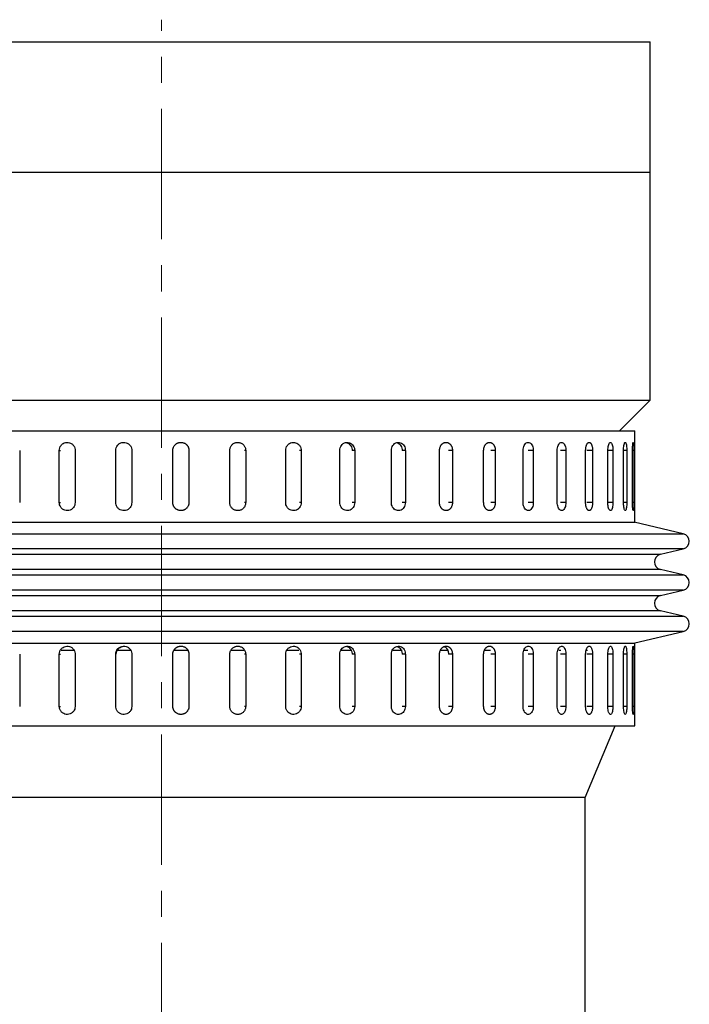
# Model space of a CAD drawing. Header units: inches. Extents: x 1.5 to 32, y 0 to 21.9.
# Tile 33 of 64: x 12 to 14.6, y 13.2 to 17. Entities that reach past the tile are written whole.
import ezdxf

# ---------------------------------------------------------------- set-up
doc = ezdxf.new("R2010")
doc.units = ezdxf.units.IN
doc.header["$MEASUREMENT"] = 0
doc.linetypes.add('CENTERX2', pattern=[0.8, 0.5, -0.1, 0.1, -0.1])

msp = doc.modelspace()

# ---------------------------------------------------------------- linework, layer by layer
at = {"color": 7, "linetype": 'CENTERX2', "lineweight": 18}
msp.add_line((12.5801, 4.9153), (12.5801, 16.9577), dxfattribs=at)
at = {"color": 7, "linetype": 'Continuous', "lineweight": 25}
for p, q in [((10.827, 16.8729), (14.4551, 16.8729)), ((14.4551, 16.3729), (14.4551, 16.8729)), ((10.827, 16.3729), (14.4551, 16.3729)), ((14.4551, 15.4979), (14.4551, 16.3729)), ((10.7051, 15.4979), (12.5802, 15.4979)), ((12.5802, 15.4979), (14.4551, 15.4979)), ((14.3371, 15.3799), (14.4551, 15.4979)), ((10.7646, 15.3799), (14.3956, 15.3799)), ((14.3956, 15.0299), (14.3956, 15.3799)), ((12.0354, 15.3049), (12.0354, 15.1049)), ((12.1873, 15.1049), (12.1873, 15.3049)), ((12.1873, 15.3049), (12.1923, 15.3049)), ((12.2481, 15.3049), (12.2481, 15.1049)), ((12.4039, 15.1049), (12.4039, 15.3049)), ((12.4039, 15.3049), (12.4058, 15.3049)), ((12.4657, 15.3049), (12.4657, 15.1049)), ((12.6229, 15.1049), (12.6229, 15.3049)), ((12.6849, 15.3049), (12.6839, 15.3049)), ((12.6849, 15.3049), (12.6849, 15.1049)), ((12.8414, 15.1049), (12.8414, 15.3049)), ((12.9026, 15.3049), (12.8986, 15.3049)), ((12.9026, 15.3049), (12.9026, 15.1049)), ((13.0561, 15.1049), (13.0561, 15.3049)), ((13.1156, 15.3049), (13.1087, 15.3049)), ((13.1156, 15.3049), (13.1156, 15.1049)), ((13.2638, 15.1049), (13.2638, 15.3049)), ((13.3208, 15.3049), (13.311, 15.3049)), ((13.3208, 15.3049), (13.3208, 15.1049)), ((13.4615, 15.1049), (13.4615, 15.3049)), ((13.5152, 15.3049), (13.5028, 15.3049)), ((13.5152, 15.3049), (13.5152, 15.1049)), ((13.6464, 15.1049), (13.6464, 15.3049)), ((13.6959, 15.3049), (13.681, 15.3049)), ((13.6959, 15.3049), (13.6959, 15.1049)), ((13.8157, 15.1049), (13.8157, 15.3049)), ((13.8604, 15.3049), (13.8432, 15.3049)), ((13.8604, 15.3049), (13.8604, 15.1049)), ((13.967, 15.1049), (13.967, 15.3049)), ((14.0062, 15.3049), (13.987, 15.3049)), ((14.0062, 15.3049), (14.0062, 15.1049)), ((14.0981, 15.1049), (14.0981, 15.3049)), ((14.1313, 15.3049), (14.1102, 15.3049)), ((14.1313, 15.3049), (14.1313, 15.1049)), ((14.2071, 15.1049), (14.2071, 15.3049)), ((14.2337, 15.3049), (14.2112, 15.3049)), ((14.2337, 15.3049), (14.2337, 15.1049)), ((14.2923, 15.1049), (14.2923, 15.3049)), ((14.3119, 15.3049), (14.2923, 15.3049)), ((14.3119, 15.3049), (14.3119, 15.1049)), ((14.3526, 15.1049), (14.3526, 15.3049)), ((14.365, 15.3049), (14.3526, 15.3049)), ((14.365, 15.3049), (14.365, 15.1049)), ((14.387, 15.1049), (14.387, 15.3049)), ((14.392, 15.3049), (14.387, 15.3049)), ((14.392, 15.3049), (14.392, 15.1049)), ((12.1873, 15.1049), (12.1923, 15.1049)), ((12.4039, 15.1049), (12.4058, 15.1049)), ((12.6849, 15.1049), (12.6839, 15.1049)), ((12.9026, 15.1049), (12.8986, 15.1049)), ((13.1156, 15.1049), (13.1087, 15.1049)), ((13.3208, 15.1049), (13.311, 15.1049)), ((13.5152, 15.1049), (13.5028, 15.1049)), ((13.6959, 15.1049), (13.681, 15.1049)), ((13.8604, 15.1049), (13.8432, 15.1049)), ((14.0062, 15.1049), (13.987, 15.1049)), ((14.1313, 15.1049), (14.1102, 15.1049)), ((14.2337, 15.1049), (14.2112, 15.1049)), ((14.3119, 15.1049), (14.2923, 15.1049)), ((14.365, 15.1049), (14.3526, 15.1049)), ((14.392, 15.1049), (14.387, 15.1049)), ((10.7646, 15.0299), (14.3956, 15.0299)), ((14.5818, 14.9854), (14.3938, 15.0299)), ((11.4714, 14.9854), (14.5818, 14.9854)), ((14.5818, 14.927), (10.5784, 14.927)), ((14.494, 14.9062), (14.5818, 14.927)), ((11.52, 14.9062), (14.494, 14.9062)), ((14.494, 14.8478), (10.6661, 14.8478)), ((11.4714, 14.8271), (14.5818, 14.8271)), ((14.5818, 14.8271), (14.494, 14.8478)), ((14.5818, 14.7687), (10.5784, 14.7687)), ((11.52, 14.7479), (14.494, 14.7479)), ((14.494, 14.7479), (14.5818, 14.7687)), ((14.494, 14.6895), (10.6661, 14.6895)), ((11.4714, 14.6687), (14.5818, 14.6687)), ((14.5818, 14.6687), (14.494, 14.6895)), ((14.5818, 14.6103), (10.5784, 14.6103)), ((14.3956, 14.5663), (14.5818, 14.6103)), ((11.5755, 14.5658), (14.3938, 14.5658)), ((14.3956, 14.2479), (14.3956, 14.5663)), ((12.0354, 14.5229), (12.0354, 14.3229)), ((12.1873, 14.3229), (12.1873, 14.5229)), ((12.1873, 14.5229), (12.1923, 14.5229)), ((12.2439, 14.5366), (12.1949, 14.5366)), ((12.2481, 14.5229), (12.2481, 14.3229)), ((12.4039, 14.3229), (12.4039, 14.5229)), ((12.4039, 14.5229), (12.4058, 14.5229)), ((12.462, 14.5366), (12.4093, 14.5366)), ((12.4657, 14.5229), (12.4657, 14.3229)), ((12.6229, 14.3229), (12.6229, 14.5229)), ((12.6809, 14.5366), (12.6263, 14.5366)), ((12.6849, 14.5229), (12.6839, 14.5229)), ((12.6849, 14.5229), (12.6849, 14.3229)), ((12.8414, 14.3229), (12.8414, 14.5229)), ((12.8956, 14.5366), (12.8449, 14.5366)), ((12.9026, 14.5229), (12.8986, 14.5229)), ((12.9026, 14.5229), (12.9026, 14.3229)), ((13.0561, 14.3229), (13.0561, 14.5229)), ((13.106, 14.5366), (13.0607, 14.5366)), ((13.1156, 14.5229), (13.1087, 14.5229)), ((13.1156, 14.5229), (13.1156, 14.3229)), ((13.2638, 14.3229), (13.2638, 14.5229)), ((13.3096, 14.5366), (13.2691, 14.5366)), ((13.3208, 14.5229), (13.311, 14.5229)), ((13.3208, 14.5229), (13.3208, 14.3229)), ((13.4615, 14.3229), (13.4615, 14.5229)), ((13.5024, 14.5366), (13.467, 14.5366)), ((13.5152, 14.5229), (13.5028, 14.5229)), ((13.5152, 14.5229), (13.5152, 14.3229)), ((13.6464, 14.3229), (13.6464, 14.5229)), ((13.681, 14.5366), (13.6508, 14.5366)), ((13.6959, 14.5229), (13.681, 14.5229)), ((13.6959, 14.5229), (13.6959, 14.3229)), ((13.8157, 14.3229), (13.8157, 14.5229)), ((13.8423, 14.5366), (13.8182, 14.5366)), ((13.8604, 14.5229), (13.8432, 14.5229)), ((13.8604, 14.5229), (13.8604, 14.3229)), ((13.967, 14.3229), (13.967, 14.5229)), ((13.9858, 14.5366), (13.9714, 14.5366)), ((14.0062, 14.5229), (13.987, 14.5229)), ((14.0062, 14.5229), (14.0062, 14.3229)), ((14.0981, 14.3229), (14.0981, 14.5229)), ((14.1115, 14.5366), (14.1037, 14.5366)), ((14.1313, 14.5229), (14.1102, 14.5229)), ((14.1313, 14.5229), (14.1313, 14.3229)), ((14.2071, 14.3229), (14.2071, 14.5229)), ((14.2141, 14.5366), (14.2099, 14.5366)), ((14.2337, 14.5229), (14.2112, 14.5229)), ((14.2337, 14.5229), (14.2337, 14.3229)), ((14.2923, 14.3229), (14.2923, 14.5229)), ((14.3119, 14.5229), (14.2923, 14.5229)), ((14.3119, 14.5229), (14.3119, 14.3229)), ((14.3526, 14.3229), (14.3526, 14.5229)), ((14.365, 14.5229), (14.3526, 14.5229)), ((14.365, 14.5229), (14.365, 14.3229)), ((14.387, 14.3229), (14.387, 14.5229)), ((14.392, 14.5229), (14.387, 14.5229)), ((14.392, 14.5229), (14.392, 14.3229)), ((12.1873, 14.3229), (12.1923, 14.3229)), ((12.4039, 14.3229), (12.4058, 14.3229)), ((12.6849, 14.3229), (12.6839, 14.3229)), ((12.9026, 14.3229), (12.8986, 14.3229)), ((13.1156, 14.3229), (13.1087, 14.3229)), ((13.3208, 14.3229), (13.311, 14.3229)), ((13.5152, 14.3229), (13.5028, 14.3229)), ((13.6959, 14.3229), (13.681, 14.3229)), ((13.8604, 14.3229), (13.8432, 14.3229)), ((14.0062, 14.3229), (13.987, 14.3229)), ((14.1313, 14.3229), (14.1102, 14.3229)), ((14.2337, 14.3229), (14.2112, 14.3229)), ((14.3119, 14.3229), (14.2923, 14.3229)), ((14.365, 14.3229), (14.3526, 14.3229)), ((14.392, 14.3229), (14.387, 14.3229)), ((10.7646, 14.2479), (14.3956, 14.2479)), ((14.2054, 13.9729), (14.32, 14.2479)), ((14.2054, 13.9729), (10.9554, 13.9729)), ((14.2054, 13.0979), (14.2054, 13.9729))]:
    msp.add_line(p, q, dxfattribs=at)
for centre, start, end in [((14.5749, 14.9562), 283.3212, 76.6788), ((14.5009, 14.877), 103.3212, 256.6788), ((14.5749, 14.7979), 283.3212, 76.6788), ((14.5009, 14.7187), 103.3212, 256.6788), ((14.5749, 14.6395), 283.3212, 76.6788)]:
    msp.add_arc(centre, 0.03, start, end, dxfattribs=at)
for points, knots in [([(12.1873, 15.3049), (12.1877, 15.3084), (12.1883, 15.3154), (12.1936, 15.3246), (12.2013, 15.3317), (12.2109, 15.3357), (12.2212, 15.3363), (12.2312, 15.3333), (12.2397, 15.3271), (12.2457, 15.3184), (12.2479, 15.3105), (12.2481, 15.306), (12.2481, 15.3049)], [0, 0, 0, 0, 0.107362, 0.214723, 0.322094, 0.429472, 0.536839, 0.644195, 0.751556, 0.858932, 0.966307, 1, 1, 1, 1]), ([(12.4039, 15.3049), (12.4042, 15.3084), (12.4049, 15.3154), (12.4102, 15.3246), (12.418, 15.3317), (12.4278, 15.3357), (12.4384, 15.3363), (12.4485, 15.3333), (12.4571, 15.3271), (12.4632, 15.3184), (12.4655, 15.3105), (12.4656, 15.306), (12.4657, 15.3049)], [0, 0, 0, 0, 0.107362, 0.214723, 0.322094, 0.429472, 0.536839, 0.644195, 0.751556, 0.858932, 0.966307, 1, 1, 1, 1]), ([(12.6229, 15.3049), (12.623, 15.3058), (12.623, 15.3075), (12.6233, 15.3101), (12.6239, 15.3126), (12.6246, 15.3151), (12.6259, 15.3184), (12.6276, 15.3215), (12.6297, 15.3243), (12.632, 15.3269), (12.6346, 15.3292), (12.6375, 15.3312), (12.6397, 15.3325), (12.6421, 15.3336), (12.6446, 15.3345), (12.6471, 15.3352), (12.6505, 15.3358), (12.654, 15.336), (12.6575, 15.3357), (12.6609, 15.3352), (12.6643, 15.3342), (12.6675, 15.3328), (12.6705, 15.3312), (12.6734, 15.3291), (12.6759, 15.3268), (12.6777, 15.3248), (12.6793, 15.3228), (12.6807, 15.3206), (12.6819, 15.3182), (12.6829, 15.3158), (12.6838, 15.3134), (12.6844, 15.3108), (12.6848, 15.308), (12.6849, 15.306), (12.6849, 15.3049)], [0, 0, 0, 0, 0.026375, 0.052933, 0.080068, 0.107403, 0.133778, 0.187424, 0.214759, 0.241136, 0.294786, 0.322124, 0.348503, 0.375064, 0.402204, 0.429543, 0.455919, 0.509568, 0.536904, 0.563278, 0.616921, 0.644254, 0.670629, 0.724275, 0.75161, 0.777988, 0.804549, 0.831688, 0.859027, 0.885405, 0.911966, 0.939105, 0.966444, 1, 1, 1, 1]), ([(12.8414, 15.3049), (12.8415, 15.3066), (12.8417, 15.3101), (12.843, 15.3152), (12.8451, 15.32), (12.848, 15.3243), (12.8516, 15.3281), (12.8557, 15.3313), (12.8603, 15.3337), (12.8652, 15.3353), (12.8704, 15.336), (12.8756, 15.3358), (12.8807, 15.3348), (12.8855, 15.3329), (12.8899, 15.3302), (12.8938, 15.3268), (12.8972, 15.3228), (12.8998, 15.3183), (12.9016, 15.3134), (12.9025, 15.3088), (12.9026, 15.306), (12.9026, 15.3049)], [0, 0, 0, 0, 0.05292, 0.107375, 0.160295, 0.214749, 0.267674, 0.322133, 0.375061, 0.429523, 0.482446, 0.536903, 0.58982, 0.644272, 0.697192, 0.751646, 0.804573, 0.859035, 0.911961, 0.966423, 1, 1, 1, 1]), ([(13.0561, 15.3049), (13.0564, 15.3084), (13.057, 15.3154), (13.0622, 15.3246), (13.0698, 15.3317), (13.0792, 15.3357), (13.0894, 15.3363), (13.0992, 15.3333), (13.1074, 15.3271), (13.1132, 15.3184), (13.1154, 15.3105), (13.1156, 15.306), (13.1156, 15.3049)], [0, 0, 0, 0, 0.107362, 0.214723, 0.322094, 0.429472, 0.536839, 0.644195, 0.751556, 0.858932, 0.966307, 1, 1, 1, 1]), ([(13.2638, 15.3049), (13.2641, 15.3084), (13.2647, 15.3154), (13.2697, 15.3246), (13.2769, 15.3317), (13.286, 15.3357), (13.2957, 15.3363), (13.3051, 15.3333), (13.313, 15.3271), (13.3185, 15.3184), (13.3206, 15.3105), (13.3208, 15.306), (13.3208, 15.3049)], [0, 0, 0, 0, 0.107362, 0.214723, 0.322094, 0.429472, 0.536839, 0.644195, 0.751556, 0.858932, 0.966307, 1, 1, 1, 1]), ([(13.2874, 15.3352), (13.29, 15.3346), (13.2958, 15.3332), (13.3032, 15.3271), (13.3087, 15.3185), (13.3108, 15.3105), (13.311, 15.306), (13.311, 15.3049)], [0, 0, 0, 0, 0.201609, 0.442516, 0.683455, 0.924394, 1, 1, 1, 1]), ([(13.4615, 15.3049), (13.4618, 15.3084), (13.4624, 15.3154), (13.4671, 15.3246), (13.4739, 15.3317), (13.4825, 15.3357), (13.4916, 15.3363), (13.5004, 15.3333), (13.5079, 15.3271), (13.5131, 15.3184), (13.515, 15.3105), (13.5152, 15.306), (13.5152, 15.3049)], [0, 0, 0, 0, 0.107362, 0.214723, 0.322094, 0.429472, 0.536839, 0.644195, 0.751556, 0.858932, 0.966307, 1, 1, 1, 1]), ([(13.4818, 15.3348), (13.4838, 15.3342), (13.4888, 15.3329), (13.4953, 15.327), (13.5006, 15.3185), (13.5025, 15.3105), (13.5026, 15.306), (13.5027, 15.3049)], [0, 0, 0, 0, 0.17126, 0.421325, 0.671422, 0.92152, 1, 1, 1, 1]), ([(13.6464, 15.3049), (13.6464, 15.3058), (13.6464, 15.3075), (13.6467, 15.3101), (13.6472, 15.3126), (13.648, 15.316), (13.6491, 15.3192), (13.6506, 15.3222), (13.6523, 15.325), (13.6542, 15.3275), (13.6564, 15.3297), (13.6581, 15.3312), (13.6599, 15.3325), (13.6618, 15.3336), (13.6638, 15.3345), (13.6665, 15.3354), (13.6693, 15.3359), (13.6721, 15.3359), (13.6749, 15.3357), (13.6776, 15.335), (13.6802, 15.3339), (13.6828, 15.3325), (13.6852, 15.3307), (13.6873, 15.3285), (13.6889, 15.3268), (13.6902, 15.3248), (13.6915, 15.3228), (13.6926, 15.3206), (13.6939, 15.3175), (13.6949, 15.3142), (13.6955, 15.3108), (13.6958, 15.3085), (13.6959, 15.3065), (13.6959, 15.3054), (13.6959, 15.3049)], [0, 0, 0, 0, 0.026376, 0.052934, 0.08007, 0.107406, 0.160487, 0.18743, 0.214766, 0.267852, 0.294797, 0.322135, 0.348515, 0.375077, 0.402218, 0.429558, 0.482641, 0.509586, 0.536923, 0.590001, 0.616943, 0.644277, 0.697358, 0.724301, 0.751637, 0.778016, 0.804578, 0.831718, 0.859057, 0.911952, 0.939092, 0.966431, 0.983192, 1, 1, 1, 1]), ([(13.8157, 15.3049), (13.8157, 15.3058), (13.8158, 15.3075), (13.816, 15.3101), (13.8164, 15.3126), (13.817, 15.3151), (13.8179, 15.3184), (13.8192, 15.3215), (13.8207, 15.3243), (13.8223, 15.3269), (13.8242, 15.3292), (13.8263, 15.3312), (13.828, 15.3325), (13.8297, 15.3336), (13.8315, 15.3345), (13.8333, 15.3352), (13.8358, 15.3358), (13.8383, 15.336), (13.8408, 15.3357), (13.8433, 15.3352), (13.8457, 15.3342), (13.848, 15.3328), (13.8502, 15.3312), (13.8522, 15.3291), (13.8541, 15.3268), (13.8553, 15.3248), (13.8564, 15.3228), (13.8574, 15.3206), (13.8583, 15.3182), (13.859, 15.3158), (13.8596, 15.3134), (13.86, 15.3108), (13.8604, 15.308), (13.8604, 15.306), (13.8604, 15.3049)], [0, 0, 0, 0, 0.026375, 0.052933, 0.080068, 0.107403, 0.133778, 0.187424, 0.214759, 0.241136, 0.294786, 0.322124, 0.348503, 0.375064, 0.402204, 0.429543, 0.455919, 0.509568, 0.536904, 0.563278, 0.616921, 0.644254, 0.670629, 0.724275, 0.75161, 0.777988, 0.804549, 0.831688, 0.859027, 0.885405, 0.911966, 0.939105, 0.966444, 1, 1, 1, 1]), ([(13.967, 15.3049), (13.9673, 15.3084), (13.9677, 15.3154), (13.9712, 15.3246), (13.9762, 15.3317), (13.9825, 15.3357), (13.9892, 15.3363), (13.9956, 15.3333), (14.0009, 15.3271), (14.0047, 15.3184), (14.0061, 15.3105), (14.0062, 15.306), (14.0062, 15.3049)], [0, 0, 0, 0, 0.107362, 0.214723, 0.322094, 0.429472, 0.536839, 0.644195, 0.751556, 0.858932, 0.966307, 1, 1, 1, 1]), ([(14.0981, 15.3049), (14.0983, 15.3084), (14.0987, 15.3154), (14.1016, 15.3246), (14.1059, 15.3317), (14.1112, 15.3357), (14.1169, 15.3363), (14.1223, 15.3333), (14.1268, 15.3271), (14.13, 15.3184), (14.1312, 15.3105), (14.1312, 15.306), (14.1313, 15.3049)], [0, 0, 0, 0, 0.107362, 0.214723, 0.322094, 0.429472, 0.536839, 0.644195, 0.751556, 0.858932, 0.966307, 1, 1, 1, 1]), ([(14.2071, 15.3049), (14.2071, 15.3066), (14.2072, 15.3101), (14.2078, 15.3152), (14.2088, 15.32), (14.21, 15.3243), (14.2116, 15.3281), (14.2135, 15.3313), (14.2155, 15.3337), (14.2177, 15.3353), (14.2199, 15.336), (14.2221, 15.3358), (14.2243, 15.3348), (14.2264, 15.3329), (14.2283, 15.3302), (14.23, 15.3268), (14.2314, 15.3228), (14.2325, 15.3183), (14.2332, 15.3134), (14.2336, 15.3088), (14.2336, 15.306), (14.2337, 15.3049)], [0, 0, 0, 0, 0.05292, 0.107375, 0.160295, 0.214749, 0.267674, 0.322133, 0.375061, 0.429523, 0.482446, 0.536903, 0.58982, 0.644272, 0.697192, 0.751646, 0.804573, 0.859035, 0.911961, 0.966423, 1, 1, 1, 1]), ([(14.2923, 15.3049), (14.2924, 15.3084), (14.2927, 15.3154), (14.2944, 15.3246), (14.297, 15.3317), (14.3002, 15.3357), (14.3035, 15.3363), (14.3067, 15.3333), (14.3094, 15.3271), (14.3112, 15.3184), (14.3119, 15.3105), (14.3119, 15.306), (14.3119, 15.3049)], [0, 0, 0, 0, 0.107362, 0.214723, 0.322094, 0.429472, 0.536839, 0.644195, 0.751556, 0.858932, 0.966307, 1, 1, 1, 1]), ([(14.3526, 15.3049), (14.3527, 15.3084), (14.3528, 15.3154), (14.354, 15.3246), (14.3556, 15.3317), (14.3576, 15.3357), (14.3598, 15.3363), (14.3618, 15.3333), (14.3634, 15.3271), (14.3645, 15.3184), (14.3649, 15.3105), (14.365, 15.306), (14.365, 15.3049)], [0, 0, 0, 0, 0.107362, 0.214723, 0.322094, 0.429472, 0.536839, 0.644195, 0.751556, 0.858932, 0.966307, 1, 1, 1, 1]), ([(14.387, 15.3049), (14.387, 15.3084), (14.3871, 15.3154), (14.3876, 15.3246), (14.3883, 15.3317), (14.3892, 15.3357), (14.39, 15.3363), (14.3908, 15.3333), (14.3914, 15.3271), (14.3918, 15.3184), (14.392, 15.3105), (14.392, 15.306), (14.392, 15.3049)], [0, 0, 0, 0, 0.107362, 0.214723, 0.322094, 0.429472, 0.536839, 0.644195, 0.751556, 0.858932, 0.966307, 1, 1, 1, 1]), ([(12.2481, 15.1049), (12.2478, 15.1014), (12.2471, 15.0944), (12.2418, 15.0852), (12.2341, 15.0781), (12.2245, 15.0741), (12.2141, 15.0735), (12.2041, 15.0765), (12.1957, 15.0827), (12.1898, 15.0914), (12.1875, 15.0993), (12.1874, 15.1038), (12.1873, 15.1049)], [0, 0, 0, 0, 0.107362, 0.214723, 0.322094, 0.429472, 0.536839, 0.644195, 0.751556, 0.858932, 0.966307, 1, 1, 1, 1]), ([(12.4657, 15.1049), (12.4653, 15.1014), (12.4646, 15.0944), (12.4593, 15.0852), (12.4515, 15.0781), (12.4417, 15.0741), (12.4311, 15.0735), (12.421, 15.0765), (12.4124, 15.0827), (12.4063, 15.0914), (12.404, 15.0993), (12.4039, 15.1038), (12.4039, 15.1049)], [0, 0, 0, 0, 0.107362, 0.214723, 0.322094, 0.429472, 0.536839, 0.644195, 0.751556, 0.858932, 0.966307, 1, 1, 1, 1]), ([(12.6849, 15.1049), (12.6849, 15.104), (12.6848, 15.1023), (12.6845, 15.0997), (12.684, 15.0972), (12.6832, 15.0947), (12.6819, 15.0914), (12.6802, 15.0884), (12.6782, 15.0855), (12.6759, 15.0829), (12.6733, 15.0806), (12.6704, 15.0786), (12.6681, 15.0773), (12.6658, 15.0762), (12.6633, 15.0753), (12.6608, 15.0746), (12.6573, 15.074), (12.6538, 15.0738), (12.6504, 15.0741), (12.6469, 15.0746), (12.6436, 15.0756), (12.6404, 15.077), (12.6373, 15.0786), (12.6345, 15.0807), (12.6319, 15.083), (12.6301, 15.085), (12.6286, 15.087), (12.6271, 15.0893), (12.6259, 15.0916), (12.6249, 15.094), (12.6241, 15.0964), (12.6235, 15.099), (12.623, 15.1018), (12.623, 15.1038), (12.6229, 15.1049)], [0, 0, 0, 0, 0.026375, 0.052933, 0.080068, 0.107403, 0.133778, 0.187424, 0.214759, 0.241136, 0.294786, 0.322124, 0.348503, 0.375064, 0.402204, 0.429543, 0.455919, 0.509568, 0.536904, 0.563278, 0.616921, 0.644254, 0.670629, 0.724275, 0.75161, 0.777988, 0.804549, 0.831688, 0.859027, 0.885405, 0.911966, 0.939105, 0.966444, 1, 1, 1, 1]), ([(12.9026, 15.1049), (12.9025, 15.1032), (12.9024, 15.0997), (12.901, 15.0946), (12.8989, 15.0898), (12.8961, 15.0855), (12.8925, 15.0817), (12.8884, 15.0785), (12.8838, 15.0761), (12.8788, 15.0745), (12.8737, 15.0738), (12.8685, 15.074), (12.8634, 15.075), (12.8586, 15.0769), (12.8541, 15.0796), (12.8502, 15.083), (12.8469, 15.087), (12.8443, 15.0915), (12.8424, 15.0964), (12.8415, 15.101), (12.8414, 15.1038), (12.8414, 15.1049)], [0, 0, 0, 0, 0.05292, 0.107375, 0.160295, 0.214749, 0.267674, 0.322133, 0.375061, 0.429523, 0.482446, 0.536903, 0.58982, 0.644272, 0.697192, 0.751646, 0.804573, 0.859035, 0.911961, 0.966423, 1, 1, 1, 1]), ([(13.1156, 15.1049), (13.1153, 15.1014), (13.1146, 15.0944), (13.1095, 15.0852), (13.102, 15.0781), (13.0926, 15.0741), (13.0824, 15.0735), (13.0726, 15.0765), (13.0643, 15.0827), (13.0584, 15.0914), (13.0562, 15.0993), (13.0561, 15.1038), (13.0561, 15.1049)], [0, 0, 0, 0, 0.107362, 0.214723, 0.322094, 0.429472, 0.536839, 0.644195, 0.751556, 0.858932, 0.966307, 1, 1, 1, 1]), ([(13.3208, 15.1049), (13.3205, 15.1014), (13.3199, 15.0944), (13.315, 15.0852), (13.3078, 15.0781), (13.2988, 15.0741), (13.289, 15.0735), (13.2796, 15.0765), (13.2717, 15.0827), (13.2661, 15.0914), (13.2639, 15.0993), (13.2638, 15.1038), (13.2638, 15.1049)], [0, 0, 0, 0, 0.107362, 0.214723, 0.322094, 0.429472, 0.536839, 0.644195, 0.751556, 0.858932, 0.966307, 1, 1, 1, 1]), ([(13.5152, 15.1049), (13.5149, 15.1014), (13.5143, 15.0944), (13.5097, 15.0852), (13.503, 15.0781), (13.4945, 15.0741), (13.4853, 15.0735), (13.4765, 15.0765), (13.469, 15.0827), (13.4637, 15.0914), (13.4617, 15.0993), (13.4615, 15.1038), (13.4615, 15.1049)], [0, 0, 0, 0, 0.107362, 0.214723, 0.322094, 0.429472, 0.536839, 0.644195, 0.751556, 0.858932, 0.966307, 1, 1, 1, 1]), ([(13.6959, 15.1049), (13.6959, 15.104), (13.6959, 15.1023), (13.6956, 15.0997), (13.6952, 15.0972), (13.6944, 15.0938), (13.6933, 15.0906), (13.6918, 15.0877), (13.6902, 15.0848), (13.6883, 15.0823), (13.6862, 15.0801), (13.6845, 15.0786), (13.6827, 15.0773), (13.6808, 15.0762), (13.6788, 15.0753), (13.6761, 15.0744), (13.6734, 15.0739), (13.6706, 15.0739), (13.6678, 15.0741), (13.665, 15.0748), (13.6624, 15.0759), (13.6598, 15.0773), (13.6574, 15.0791), (13.6552, 15.0813), (13.6536, 15.083), (13.6522, 15.085), (13.6509, 15.087), (13.6498, 15.0893), (13.6485, 15.0923), (13.6475, 15.0956), (13.6468, 15.099), (13.6465, 15.1013), (13.6464, 15.1033), (13.6464, 15.1044), (13.6464, 15.1049)], [0, 0, 0, 0, 0.026376, 0.052934, 0.08007, 0.107406, 0.160487, 0.18743, 0.214766, 0.267852, 0.294797, 0.322135, 0.348515, 0.375077, 0.402218, 0.429558, 0.482641, 0.509586, 0.536923, 0.590001, 0.616943, 0.644277, 0.697358, 0.724301, 0.751637, 0.778016, 0.804578, 0.831718, 0.859057, 0.911952, 0.939092, 0.966431, 0.983192, 1, 1, 1, 1]), ([(13.8604, 15.1049), (13.8604, 15.104), (13.8604, 15.1023), (13.8601, 15.0997), (13.8598, 15.0972), (13.8592, 15.0947), (13.8583, 15.0914), (13.8571, 15.0884), (13.8556, 15.0855), (13.854, 15.0829), (13.8521, 15.0806), (13.8501, 15.0786), (13.8485, 15.0773), (13.8468, 15.0762), (13.845, 15.0753), (13.8432, 15.0746), (13.8407, 15.074), (13.8382, 15.0738), (13.8357, 15.0741), (13.8332, 15.0746), (13.8308, 15.0756), (13.8284, 15.077), (13.8262, 15.0786), (13.8241, 15.0807), (13.8223, 15.083), (13.821, 15.085), (13.8198, 15.087), (13.8188, 15.0893), (13.8179, 15.0916), (13.8172, 15.094), (13.8166, 15.0964), (13.8161, 15.099), (13.8158, 15.1018), (13.8158, 15.1038), (13.8157, 15.1049)], [0, 0, 0, 0, 0.026375, 0.052933, 0.080068, 0.107403, 0.133778, 0.187424, 0.214759, 0.241136, 0.294786, 0.322124, 0.348503, 0.375064, 0.402204, 0.429543, 0.455919, 0.509568, 0.536904, 0.563278, 0.616921, 0.644254, 0.670629, 0.724275, 0.75161, 0.777988, 0.804549, 0.831688, 0.859027, 0.885405, 0.911966, 0.939105, 0.966444, 1, 1, 1, 1]), ([(14.0062, 15.1049), (14.006, 15.1014), (14.0056, 15.0944), (14.0023, 15.0852), (13.9974, 15.0781), (13.9912, 15.0741), (13.9845, 15.0735), (13.9781, 15.0765), (13.9725, 15.0827), (13.9686, 15.0914), (13.9672, 15.0993), (13.9671, 15.1038), (13.967, 15.1049)], [0, 0, 0, 0, 0.107362, 0.214723, 0.322094, 0.429472, 0.536839, 0.644195, 0.751556, 0.858932, 0.966307, 1, 1, 1, 1]), ([(14.1313, 15.1049), (14.1311, 15.1014), (14.1307, 15.0944), (14.1279, 15.0852), (14.1238, 15.0781), (14.1186, 15.0741), (14.113, 15.0735), (14.1075, 15.0765), (14.1028, 15.0827), (14.0995, 15.0914), (14.0982, 15.0993), (14.0982, 15.1038), (14.0981, 15.1049)], [0, 0, 0, 0, 0.107362, 0.214723, 0.322094, 0.429472, 0.536839, 0.644195, 0.751556, 0.858932, 0.966307, 1, 1, 1, 1]), ([(14.2337, 15.1049), (14.2336, 15.1032), (14.2335, 15.0997), (14.233, 15.0946), (14.2321, 15.0898), (14.2309, 15.0855), (14.2294, 15.0817), (14.2276, 15.0785), (14.2257, 15.0761), (14.2236, 15.0745), (14.2213, 15.0738), (14.2191, 15.074), (14.2169, 15.075), (14.2147, 15.0769), (14.2128, 15.0796), (14.211, 15.083), (14.2095, 15.087), (14.2084, 15.0915), (14.2076, 15.0964), (14.2071, 15.101), (14.2071, 15.1038), (14.2071, 15.1049)], [0, 0, 0, 0, 0.05292, 0.107375, 0.160295, 0.214749, 0.267674, 0.322133, 0.375061, 0.429523, 0.482446, 0.536903, 0.58982, 0.644272, 0.697192, 0.751646, 0.804573, 0.859035, 0.911961, 0.966423, 1, 1, 1, 1]), ([(14.3119, 15.1049), (14.3118, 15.1014), (14.3116, 15.0944), (14.31, 15.0852), (14.3076, 15.0781), (14.3046, 15.0741), (14.3012, 15.0735), (14.298, 15.0765), (14.2951, 15.0827), (14.2931, 15.0914), (14.2924, 15.0993), (14.2923, 15.1038), (14.2923, 15.1049)], [0, 0, 0, 0, 0.107362, 0.214723, 0.322094, 0.429472, 0.536839, 0.644195, 0.751556, 0.858932, 0.966307, 1, 1, 1, 1]), ([(14.365, 15.1049), (14.3649, 15.1014), (14.3648, 15.0944), (14.3638, 15.0852), (14.3623, 15.0781), (14.3604, 15.0741), (14.3583, 15.0735), (14.3562, 15.0765), (14.3544, 15.0827), (14.3531, 15.0914), (14.3526, 15.0993), (14.3526, 15.1038), (14.3526, 15.1049)], [0, 0, 0, 0, 0.107362, 0.214723, 0.322094, 0.429472, 0.536839, 0.644195, 0.751556, 0.858932, 0.966307, 1, 1, 1, 1]), ([(14.392, 15.1049), (14.3919, 15.1014), (14.3919, 15.0944), (14.3916, 15.0852), (14.391, 15.0781), (14.3903, 15.0741), (14.3895, 15.0735), (14.3886, 15.0765), (14.3878, 15.0827), (14.3872, 15.0914), (14.387, 15.0993), (14.387, 15.1038), (14.387, 15.1049)], [0, 0, 0, 0, 0.107362, 0.214723, 0.322094, 0.429472, 0.536839, 0.644195, 0.751556, 0.858932, 0.966307, 1, 1, 1, 1]), ([(12.1873, 14.5229), (12.1877, 14.5264), (12.1883, 14.5333), (12.1936, 14.5426), (12.2013, 14.5497), (12.2109, 14.5537), (12.2212, 14.5543), (12.2312, 14.5513), (12.2397, 14.5451), (12.2457, 14.5364), (12.2479, 14.5285), (12.2481, 14.524), (12.2481, 14.5229)], [0, 0, 0, 0, 0.107362, 0.214723, 0.322094, 0.429472, 0.536839, 0.644195, 0.751556, 0.858932, 0.966307, 1, 1, 1, 1]), ([(12.4039, 14.5229), (12.4042, 14.5264), (12.4049, 14.5333), (12.4102, 14.5426), (12.418, 14.5497), (12.4278, 14.5537), (12.4384, 14.5543), (12.4485, 14.5513), (12.4571, 14.5451), (12.4632, 14.5364), (12.4655, 14.5285), (12.4656, 14.524), (12.4657, 14.5229)], [0, 0, 0, 0, 0.107362, 0.214723, 0.322094, 0.429472, 0.536839, 0.644195, 0.751556, 0.858932, 0.966307, 1, 1, 1, 1]), ([(12.4059, 14.5229), (12.4062, 14.5264), (12.4069, 14.5333), (12.4122, 14.5426), (12.42, 14.5496), (12.4287, 14.5535), (12.4345, 14.5535), (12.4368, 14.5535)], [0, 0, 0, 0, 0.214723, 0.4294452, 0.6441876, 0.8589432, 1, 1, 1, 1]), ([(12.6229, 14.5229), (12.623, 14.5237), (12.623, 14.5254), (12.6233, 14.528), (12.6239, 14.5306), (12.6246, 14.5331), (12.6259, 14.5364), (12.6276, 14.5394), (12.6297, 14.5422), (12.632, 14.5449), (12.6346, 14.5472), (12.6375, 14.5492), (12.6397, 14.5505), (12.6421, 14.5516), (12.6446, 14.5525), (12.6471, 14.5531), (12.6505, 14.5538), (12.654, 14.554), (12.6575, 14.5537), (12.6609, 14.5532), (12.6643, 14.5522), (12.6675, 14.5508), (12.6705, 14.5491), (12.6734, 14.5471), (12.6759, 14.5447), (12.6777, 14.5428), (12.6793, 14.5407), (12.6807, 14.5385), (12.6819, 14.5362), (12.6829, 14.5338), (12.6838, 14.5313), (12.6844, 14.5288), (12.6848, 14.5259), (12.6849, 14.524), (12.6849, 14.5229)], [0, 0, 0, 0, 0.026375, 0.052933, 0.080068, 0.107403, 0.133778, 0.187424, 0.214759, 0.241136, 0.294786, 0.322124, 0.348503, 0.375064, 0.402204, 0.429543, 0.455919, 0.509568, 0.536904, 0.563278, 0.616921, 0.644254, 0.670629, 0.724275, 0.75161, 0.777988, 0.804549, 0.831688, 0.859027, 0.885405, 0.911966, 0.939105, 0.966444, 1, 1, 1, 1]), ([(12.8414, 14.5229), (12.8415, 14.5246), (12.8417, 14.5281), (12.843, 14.5331), (12.8451, 14.5379), (12.848, 14.5423), (12.8516, 14.5461), (12.8557, 14.5493), (12.8603, 14.5517), (12.8652, 14.5532), (12.8704, 14.554), (12.8756, 14.5538), (12.8807, 14.5528), (12.8855, 14.5509), (12.8899, 14.5482), (12.8938, 14.5448), (12.8972, 14.5408), (12.8998, 14.5363), (12.9016, 14.5313), (12.9025, 14.5268), (12.9026, 14.524), (12.9026, 14.5229)], [0, 0, 0, 0, 0.05292, 0.107375, 0.160295, 0.214749, 0.267674, 0.322133, 0.375061, 0.429523, 0.482446, 0.536903, 0.58982, 0.644272, 0.697192, 0.751646, 0.804573, 0.859035, 0.911961, 0.966423, 1, 1, 1, 1]), ([(13.0561, 14.5229), (13.0564, 14.5264), (13.057, 14.5333), (13.0622, 14.5426), (13.0698, 14.5497), (13.0792, 14.5537), (13.0894, 14.5543), (13.0992, 14.5513), (13.1074, 14.5451), (13.1132, 14.5364), (13.1154, 14.5285), (13.1156, 14.524), (13.1156, 14.5229)], [0, 0, 0, 0, 0.107362, 0.214723, 0.322094, 0.429472, 0.536839, 0.644195, 0.751556, 0.858932, 0.966307, 1, 1, 1, 1]), ([(13.2638, 14.5229), (13.2641, 14.5264), (13.2647, 14.5333), (13.2697, 14.5426), (13.2769, 14.5497), (13.286, 14.5537), (13.2957, 14.5543), (13.3051, 14.5513), (13.313, 14.5451), (13.3185, 14.5364), (13.3206, 14.5285), (13.3208, 14.524), (13.3208, 14.5229)], [0, 0, 0, 0, 0.107362, 0.214723, 0.322094, 0.429472, 0.536839, 0.644195, 0.751556, 0.858932, 0.966307, 1, 1, 1, 1]), ([(13.2874, 14.5532), (13.29, 14.5525), (13.2958, 14.5511), (13.3032, 14.545), (13.3087, 14.5364), (13.3108, 14.5285), (13.311, 14.524), (13.311, 14.5229)], [0, 0, 0, 0, 0.201609, 0.442516, 0.683455, 0.924394, 1, 1, 1, 1]), ([(13.4615, 14.5229), (13.4618, 14.5264), (13.4624, 14.5333), (13.4671, 14.5426), (13.4739, 14.5497), (13.4825, 14.5537), (13.4916, 14.5543), (13.5004, 14.5513), (13.5079, 14.5451), (13.5131, 14.5364), (13.515, 14.5285), (13.5152, 14.524), (13.5152, 14.5229)], [0, 0, 0, 0, 0.107362, 0.214723, 0.322094, 0.429472, 0.536839, 0.644195, 0.751556, 0.858932, 0.966307, 1, 1, 1, 1]), ([(13.4818, 14.5527), (13.4838, 14.5522), (13.4888, 14.5509), (13.4953, 14.545), (13.5006, 14.5364), (13.5025, 14.5285), (13.5026, 14.524), (13.5027, 14.5229)], [0, 0, 0, 0, 0.1712598, 0.4213247, 0.6714223, 0.9215203, 1, 1, 1, 1]), ([(13.6464, 14.5229), (13.6464, 14.5237), (13.6464, 14.5254), (13.6467, 14.528), (13.6472, 14.5306), (13.648, 14.5339), (13.6491, 14.5371), (13.6506, 14.5401), (13.6523, 14.5429), (13.6542, 14.5455), (13.6564, 14.5477), (13.6581, 14.5492), (13.6599, 14.5505), (13.6618, 14.5516), (13.6638, 14.5525), (13.6665, 14.5534), (13.6693, 14.5539), (13.6721, 14.5539), (13.6749, 14.5536), (13.6776, 14.5529), (13.6802, 14.5518), (13.6828, 14.5504), (13.6852, 14.5486), (13.6873, 14.5465), (13.6889, 14.5447), (13.6902, 14.5428), (13.6915, 14.5407), (13.6926, 14.5385), (13.6939, 14.5354), (13.6949, 14.5322), (13.6955, 14.5288), (13.6958, 14.5265), (13.6959, 14.5245), (13.6959, 14.5234), (13.6959, 14.5229)], [0, 0, 0, 0, 0.026376, 0.052934, 0.08007, 0.107406, 0.160487, 0.18743, 0.214766, 0.267852, 0.294797, 0.322135, 0.348515, 0.375077, 0.402218, 0.429558, 0.482641, 0.509586, 0.536923, 0.590001, 0.616943, 0.644277, 0.697358, 0.724301, 0.751637, 0.778016, 0.804578, 0.831718, 0.859057, 0.911952, 0.939092, 0.966431, 0.983192, 1, 1, 1, 1]), ([(13.6638, 14.5524), (13.6642, 14.5522), (13.6654, 14.5517), (13.6677, 14.5504), (13.6701, 14.5487), (13.6723, 14.5465), (13.6738, 14.5447), (13.6752, 14.5428), (13.6765, 14.5407), (13.6776, 14.5385), (13.6786, 14.5362), (13.6796, 14.533), (13.6804, 14.5296), (13.6808, 14.5265), (13.6809, 14.5245), (13.6809, 14.5234), (13.6809, 14.5229)], [0, 0, 0, 0, 0.047656, 0.115614, 0.247582, 0.314567, 0.382528, 0.448111, 0.514148, 0.581622, 0.649593, 0.715175, 0.848568, 0.916539, 0.958212, 1, 1, 1, 1]), ([(13.8157, 14.5229), (13.8157, 14.5237), (13.8158, 14.5254), (13.816, 14.528), (13.8164, 14.5306), (13.817, 14.5331), (13.8179, 14.5364), (13.8192, 14.5394), (13.8207, 14.5422), (13.8223, 14.5449), (13.8242, 14.5472), (13.8263, 14.5492), (13.828, 14.5505), (13.8297, 14.5516), (13.8315, 14.5525), (13.8333, 14.5531), (13.8358, 14.5538), (13.8383, 14.554), (13.8408, 14.5537), (13.8433, 14.5532), (13.8457, 14.5522), (13.848, 14.5508), (13.8502, 14.5491), (13.8522, 14.5471), (13.8541, 14.5447), (13.8553, 14.5428), (13.8564, 14.5407), (13.8574, 14.5385), (13.8583, 14.5362), (13.859, 14.5338), (13.8596, 14.5313), (13.86, 14.5288), (13.8604, 14.5259), (13.8604, 14.524), (13.8604, 14.5229)], [0, 0, 0, 0, 0.026375, 0.052933, 0.080068, 0.107403, 0.133778, 0.187424, 0.214759, 0.241136, 0.294786, 0.322124, 0.348503, 0.375064, 0.402204, 0.429543, 0.455919, 0.509568, 0.536904, 0.563278, 0.616921, 0.644254, 0.670629, 0.724275, 0.75161, 0.777988, 0.804549, 0.831688, 0.859027, 0.885405, 0.911966, 0.939105, 0.966444, 1, 1, 1, 1]), ([(13.967, 14.5229), (13.9673, 14.5264), (13.9677, 14.5333), (13.9712, 14.5426), (13.9762, 14.5497), (13.9825, 14.5537), (13.9892, 14.5543), (13.9956, 14.5513), (14.0009, 14.5451), (14.0047, 14.5364), (14.0061, 14.5285), (14.0062, 14.524), (14.0062, 14.5229)], [0, 0, 0, 0, 0.107362, 0.214723, 0.322094, 0.429472, 0.536839, 0.644195, 0.751556, 0.858932, 0.966307, 1, 1, 1, 1]), ([(14.0981, 14.5229), (14.0983, 14.5264), (14.0987, 14.5333), (14.1016, 14.5426), (14.1059, 14.5497), (14.1112, 14.5537), (14.1169, 14.5543), (14.1223, 14.5513), (14.1268, 14.5451), (14.13, 14.5364), (14.1312, 14.5285), (14.1312, 14.524), (14.1313, 14.5229)], [0, 0, 0, 0, 0.1073618, 0.2147232, 0.3220944, 0.429472, 0.536839, 0.6441948, 0.7515565, 0.8589318, 0.9663073, 1, 1, 1, 1]), ([(14.2071, 14.5229), (14.2071, 14.5246), (14.2072, 14.5281), (14.2078, 14.5331), (14.2088, 14.5379), (14.21, 14.5423), (14.2116, 14.5461), (14.2135, 14.5493), (14.2155, 14.5517), (14.2177, 14.5532), (14.2199, 14.554), (14.2221, 14.5538), (14.2243, 14.5528), (14.2264, 14.5509), (14.2283, 14.5482), (14.23, 14.5448), (14.2314, 14.5408), (14.2325, 14.5363), (14.2332, 14.5313), (14.2336, 14.5268), (14.2336, 14.524), (14.2337, 14.5229)], [0, 0, 0, 0, 0.05292, 0.107375, 0.160295, 0.214749, 0.267674, 0.322133, 0.375061, 0.429523, 0.482446, 0.536903, 0.58982, 0.644272, 0.697192, 0.751646, 0.804573, 0.859035, 0.911961, 0.966423, 1, 1, 1, 1]), ([(14.2923, 14.5229), (14.2924, 14.5264), (14.2927, 14.5333), (14.2944, 14.5426), (14.297, 14.5497), (14.3002, 14.5537), (14.3035, 14.5543), (14.3067, 14.5513), (14.3094, 14.5451), (14.3112, 14.5364), (14.3119, 14.5285), (14.3119, 14.524), (14.3119, 14.5229)], [0, 0, 0, 0, 0.107362, 0.214723, 0.322094, 0.429472, 0.536839, 0.644195, 0.751556, 0.858932, 0.966307, 1, 1, 1, 1]), ([(14.3526, 14.5229), (14.3527, 14.5264), (14.3528, 14.5333), (14.354, 14.5426), (14.3556, 14.5497), (14.3576, 14.5537), (14.3598, 14.5543), (14.3618, 14.5513), (14.3634, 14.5451), (14.3645, 14.5364), (14.3649, 14.5285), (14.365, 14.524), (14.365, 14.5229)], [0, 0, 0, 0, 0.107362, 0.214723, 0.322094, 0.429472, 0.536839, 0.644195, 0.751556, 0.858932, 0.966307, 1, 1, 1, 1]), ([(14.387, 14.5229), (14.387, 14.5264), (14.3871, 14.5333), (14.3876, 14.5426), (14.3883, 14.5497), (14.3892, 14.5537), (14.39, 14.5543), (14.3908, 14.5513), (14.3914, 14.5451), (14.3918, 14.5364), (14.392, 14.5285), (14.392, 14.524), (14.392, 14.5229)], [0, 0, 0, 0, 0.107362, 0.214723, 0.322094, 0.429472, 0.536839, 0.644195, 0.751556, 0.858932, 0.966307, 1, 1, 1, 1]), ([(12.2481, 14.3229), (12.2478, 14.3194), (12.2471, 14.3124), (12.2418, 14.3031), (12.2341, 14.2961), (12.2245, 14.292), (12.2141, 14.2915), (12.2041, 14.2945), (12.1957, 14.3006), (12.1898, 14.3093), (12.1875, 14.3172), (12.1874, 14.3218), (12.1873, 14.3229)], [0, 0, 0, 0, 0.107362, 0.214723, 0.322094, 0.429472, 0.536839, 0.644195, 0.751556, 0.858932, 0.966307, 1, 1, 1, 1]), ([(12.4657, 14.3229), (12.4653, 14.3194), (12.4646, 14.3124), (12.4593, 14.3031), (12.4515, 14.2961), (12.4417, 14.292), (12.4311, 14.2915), (12.421, 14.2945), (12.4124, 14.3006), (12.4063, 14.3093), (12.404, 14.3172), (12.4039, 14.3218), (12.4039, 14.3229)], [0, 0, 0, 0, 0.107362, 0.214723, 0.322094, 0.429472, 0.536839, 0.644195, 0.751556, 0.858932, 0.966307, 1, 1, 1, 1]), ([(12.6849, 14.3229), (12.6849, 14.322), (12.6848, 14.3203), (12.6845, 14.3177), (12.684, 14.3151), (12.6832, 14.3126), (12.6819, 14.3094), (12.6802, 14.3063), (12.6782, 14.3035), (12.6759, 14.3009), (12.6733, 14.2985), (12.6704, 14.2966), (12.6681, 14.2953), (12.6658, 14.2942), (12.6633, 14.2933), (12.6608, 14.2926), (12.6573, 14.292), (12.6538, 14.2918), (12.6504, 14.292), (12.6469, 14.2926), (12.6436, 14.2936), (12.6404, 14.295), (12.6373, 14.2966), (12.6345, 14.2986), (12.6319, 14.301), (12.6301, 14.3029), (12.6286, 14.305), (12.6271, 14.3072), (12.6259, 14.3095), (12.6249, 14.3119), (12.6241, 14.3144), (12.6235, 14.317), (12.623, 14.3198), (12.623, 14.3218), (12.6229, 14.3229)], [0, 0, 0, 0, 0.026375, 0.052933, 0.080068, 0.107403, 0.133778, 0.187424, 0.214759, 0.241136, 0.294786, 0.322124, 0.348503, 0.375064, 0.402204, 0.429543, 0.455919, 0.509568, 0.536904, 0.563278, 0.616921, 0.644254, 0.670629, 0.724275, 0.75161, 0.777988, 0.804549, 0.831688, 0.859027, 0.885405, 0.911966, 0.939105, 0.966444, 1, 1, 1, 1]), ([(12.9026, 14.3229), (12.9025, 14.3212), (12.9024, 14.3177), (12.901, 14.3126), (12.8989, 14.3078), (12.8961, 14.3035), (12.8925, 14.2996), (12.8884, 14.2965), (12.8838, 14.2941), (12.8788, 14.2925), (12.8737, 14.2918), (12.8685, 14.2919), (12.8634, 14.293), (12.8586, 14.2948), (12.8541, 14.2975), (12.8502, 14.3009), (12.8469, 14.305), (12.8443, 14.3095), (12.8424, 14.3144), (12.8415, 14.3189), (12.8414, 14.3218), (12.8414, 14.3229)], [0, 0, 0, 0, 0.05292, 0.107375, 0.160295, 0.214749, 0.267674, 0.322133, 0.375061, 0.429523, 0.482446, 0.536903, 0.58982, 0.644272, 0.697192, 0.751646, 0.804573, 0.859035, 0.911961, 0.966423, 1, 1, 1, 1]), ([(13.1156, 14.3229), (13.1153, 14.3194), (13.1146, 14.3124), (13.1095, 14.3031), (13.102, 14.2961), (13.0926, 14.292), (13.0824, 14.2915), (13.0726, 14.2945), (13.0643, 14.3006), (13.0584, 14.3093), (13.0562, 14.3172), (13.0561, 14.3218), (13.0561, 14.3229)], [0, 0, 0, 0, 0.1073618, 0.2147232, 0.3220944, 0.429472, 0.536839, 0.6441948, 0.7515565, 0.8589318, 0.9663073, 1, 1, 1, 1]), ([(13.3208, 14.3229), (13.3205, 14.3194), (13.3199, 14.3124), (13.315, 14.3031), (13.3078, 14.2961), (13.2988, 14.292), (13.289, 14.2915), (13.2796, 14.2945), (13.2717, 14.3006), (13.2661, 14.3093), (13.2639, 14.3172), (13.2638, 14.3218), (13.2638, 14.3229)], [0, 0, 0, 0, 0.107362, 0.214723, 0.322094, 0.429472, 0.536839, 0.644195, 0.751556, 0.858932, 0.966307, 1, 1, 1, 1]), ([(13.5152, 14.3229), (13.5149, 14.3194), (13.5143, 14.3124), (13.5097, 14.3031), (13.503, 14.2961), (13.4945, 14.292), (13.4853, 14.2915), (13.4765, 14.2945), (13.469, 14.3006), (13.4637, 14.3093), (13.4617, 14.3172), (13.4615, 14.3218), (13.4615, 14.3229)], [0, 0, 0, 0, 0.107362, 0.214723, 0.322094, 0.429472, 0.536839, 0.644195, 0.751556, 0.858932, 0.966307, 1, 1, 1, 1]), ([(13.6959, 14.3229), (13.6959, 14.322), (13.6959, 14.3203), (13.6956, 14.3177), (13.6952, 14.3151), (13.6944, 14.3118), (13.6933, 14.3086), (13.6918, 14.3056), (13.6902, 14.3028), (13.6883, 14.3003), (13.6862, 14.2981), (13.6845, 14.2966), (13.6827, 14.2953), (13.6808, 14.2942), (13.6788, 14.2933), (13.6761, 14.2924), (13.6734, 14.2919), (13.6706, 14.2918), (13.6678, 14.2921), (13.665, 14.2928), (13.6624, 14.2939), (13.6598, 14.2953), (13.6574, 14.2971), (13.6552, 14.2992), (13.6536, 14.301), (13.6522, 14.3029), (13.6509, 14.305), (13.6498, 14.3072), (13.6485, 14.3103), (13.6475, 14.3136), (13.6468, 14.317), (13.6465, 14.3193), (13.6464, 14.3212), (13.6464, 14.3223), (13.6464, 14.3229)], [0, 0, 0, 0, 0.026376, 0.052934, 0.08007, 0.107406, 0.160487, 0.18743, 0.214766, 0.267852, 0.294797, 0.322135, 0.348515, 0.375077, 0.402218, 0.429558, 0.482641, 0.509586, 0.536923, 0.590001, 0.616943, 0.644277, 0.697358, 0.724301, 0.751637, 0.778016, 0.804578, 0.831718, 0.859057, 0.911952, 0.939092, 0.966431, 0.983192, 1, 1, 1, 1]), ([(13.8604, 14.3229), (13.8604, 14.322), (13.8604, 14.3203), (13.8601, 14.3177), (13.8598, 14.3151), (13.8592, 14.3126), (13.8583, 14.3094), (13.8571, 14.3063), (13.8556, 14.3035), (13.854, 14.3009), (13.8521, 14.2985), (13.8501, 14.2966), (13.8485, 14.2953), (13.8468, 14.2942), (13.845, 14.2933), (13.8432, 14.2926), (13.8407, 14.292), (13.8382, 14.2918), (13.8357, 14.292), (13.8332, 14.2926), (13.8308, 14.2936), (13.8284, 14.295), (13.8262, 14.2966), (13.8241, 14.2986), (13.8223, 14.301), (13.821, 14.3029), (13.8198, 14.305), (13.8188, 14.3072), (13.8179, 14.3095), (13.8172, 14.3119), (13.8166, 14.3144), (13.8161, 14.317), (13.8158, 14.3198), (13.8158, 14.3218), (13.8157, 14.3229)], [0, 0, 0, 0, 0.026375, 0.052933, 0.080068, 0.107403, 0.133778, 0.187424, 0.214759, 0.241136, 0.294786, 0.322124, 0.348503, 0.375064, 0.402204, 0.429543, 0.455919, 0.509568, 0.536904, 0.563278, 0.616921, 0.644254, 0.670629, 0.724275, 0.75161, 0.777988, 0.804549, 0.831688, 0.859027, 0.885405, 0.911966, 0.939105, 0.966444, 1, 1, 1, 1]), ([(14.0062, 14.3229), (14.006, 14.3194), (14.0056, 14.3124), (14.0023, 14.3031), (13.9974, 14.2961), (13.9912, 14.292), (13.9845, 14.2915), (13.9781, 14.2945), (13.9725, 14.3006), (13.9686, 14.3093), (13.9672, 14.3172), (13.9671, 14.3218), (13.967, 14.3229)], [0, 0, 0, 0, 0.107362, 0.214723, 0.322094, 0.429472, 0.536839, 0.644195, 0.751556, 0.858932, 0.966307, 1, 1, 1, 1]), ([(14.1313, 14.3229), (14.1311, 14.3194), (14.1307, 14.3124), (14.1279, 14.3031), (14.1238, 14.2961), (14.1186, 14.292), (14.113, 14.2915), (14.1075, 14.2945), (14.1028, 14.3006), (14.0995, 14.3093), (14.0982, 14.3172), (14.0982, 14.3218), (14.0981, 14.3229)], [0, 0, 0, 0, 0.107362, 0.214723, 0.322094, 0.429472, 0.536839, 0.644195, 0.751556, 0.858932, 0.966307, 1, 1, 1, 1]), ([(14.2337, 14.3229), (14.2336, 14.3212), (14.2335, 14.3177), (14.233, 14.3126), (14.2321, 14.3078), (14.2309, 14.3035), (14.2294, 14.2996), (14.2276, 14.2965), (14.2257, 14.2941), (14.2236, 14.2925), (14.2213, 14.2918), (14.2191, 14.2919), (14.2169, 14.293), (14.2147, 14.2948), (14.2128, 14.2975), (14.211, 14.3009), (14.2095, 14.305), (14.2084, 14.3095), (14.2076, 14.3144), (14.2071, 14.3189), (14.2071, 14.3218), (14.2071, 14.3229)], [0, 0, 0, 0, 0.05292, 0.107375, 0.160295, 0.214749, 0.267674, 0.322133, 0.375061, 0.429523, 0.482446, 0.536903, 0.58982, 0.644272, 0.697192, 0.751646, 0.804573, 0.859035, 0.911961, 0.966423, 1, 1, 1, 1]), ([(14.3119, 14.3229), (14.3118, 14.3194), (14.3116, 14.3124), (14.31, 14.3031), (14.3076, 14.2961), (14.3046, 14.292), (14.3012, 14.2915), (14.298, 14.2945), (14.2951, 14.3006), (14.2931, 14.3093), (14.2924, 14.3172), (14.2923, 14.3218), (14.2923, 14.3229)], [0, 0, 0, 0, 0.107362, 0.214723, 0.322094, 0.429472, 0.536839, 0.644195, 0.751556, 0.858932, 0.966307, 1, 1, 1, 1]), ([(14.365, 14.3229), (14.3649, 14.3194), (14.3648, 14.3124), (14.3638, 14.3031), (14.3623, 14.2961), (14.3604, 14.292), (14.3583, 14.2915), (14.3562, 14.2945), (14.3544, 14.3006), (14.3531, 14.3093), (14.3526, 14.3172), (14.3526, 14.3218), (14.3526, 14.3229)], [0, 0, 0, 0, 0.1073618, 0.2147232, 0.3220944, 0.429472, 0.536839, 0.6441948, 0.7515565, 0.8589318, 0.9663073, 1, 1, 1, 1]), ([(14.392, 14.3229), (14.3919, 14.3194), (14.3919, 14.3124), (14.3916, 14.3031), (14.391, 14.2961), (14.3903, 14.292), (14.3895, 14.2915), (14.3886, 14.2945), (14.3878, 14.3006), (14.3872, 14.3093), (14.387, 14.3172), (14.387, 14.3218), (14.387, 14.3229)], [0, 0, 0, 0, 0.107362, 0.214723, 0.322094, 0.429472, 0.536839, 0.644195, 0.751556, 0.858932, 0.966307, 1, 1, 1, 1])]:
    msp.add_open_spline(points, degree=3, knots=knots, dxfattribs=at)

doc.saveas('drawing.dxf')
